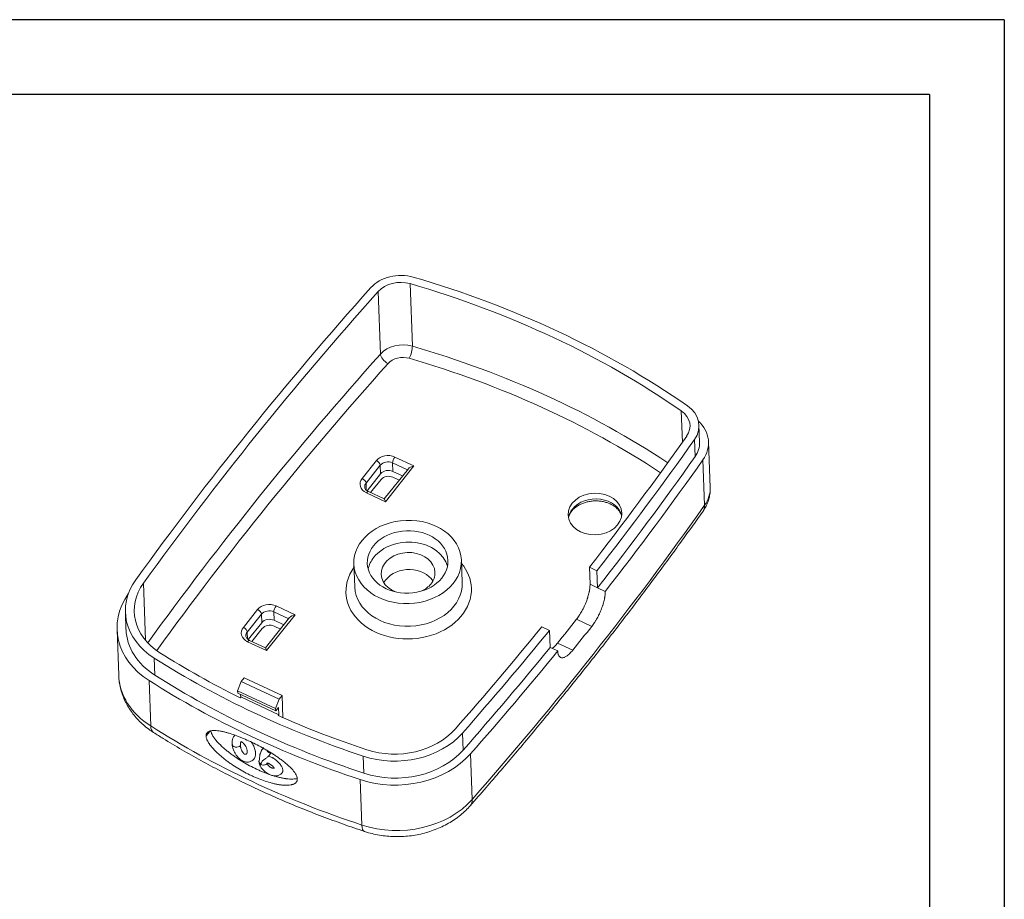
# Model space of a CAD drawing. Header units: millimetres. Extents: x 2231 to 2679, y -254 to 427.
# Tile 19 of 19: x 2577 to 2676, y 339 to 427. Entities that reach past the tile are written whole.
import ezdxf

# ---------------------------------------------------------------- set-up
doc = ezdxf.new("R2010")
doc.units = ezdxf.units.MM
doc.header["$LTSCALE"] = 1.8
doc.header["$MEASUREMENT"] = 0
for name, color, linetype in [('1轮廓实线层', 7, 'Continuous'), ('2细线层', 4, 'Continuous'), ('PDF_Geomertry', 7, 'Continuous')]:
    doc.layers.add(name, color=color, linetype=linetype)

msp = doc.modelspace()

# ---------------------------------------------------------------- linework, layer by layer
at = {"layer": '1轮廓实线层'}
for q in [(2268.065, 419.464), (2668.565, 119.464)]:
    msp.add_line((2668.565, 419.464), q, dxfattribs=at)
at = {"layer": '2细线层'}
for q in [(2230.565, 426.964), (2676.065, 111.964)]:
    msp.add_line((2676.065, 426.964), q, dxfattribs=at)
at = {"layer": 'PDF_Geomertry', "lineweight": 13}
for p, q in [((2616.651, 394.216), (2616.42, 400.486)), ((2613.452, 393.426), (2613.22, 399.695)), ((2643.761, 384.58), (2643.645, 387.72)), ((2645.482, 384.575), (2645.419, 386.285)), ((2644.971, 384.851), (2645.034, 383.141)), ((2646.55, 380.049), (2646.382, 384.608)), ((2611.61, 380.941), (2613.04, 382.734)), ((2614.672, 382.51), (2614.704, 381.655)), ((2616.161, 381.812), (2614.672, 382.51)), ((2614.9, 383.093), (2616.808, 382.199)), ((2645.99, 378.256), (2645.822, 382.815)), ((2613.432, 382.27), (2612.002, 380.477)), ((2613.432, 382.27), (2613.464, 381.415)), ((2616.249, 381.923), (2613.827, 378.886)), ((2616.808, 382.199), (2613.947, 378.613)), ((2614.704, 381.655), (2615.673, 381.2)), ((2612.002, 380.477), (2612.028, 379.773)), ((2612.106, 379.713), (2613.464, 381.415)), ((2613.512, 380.832), (2612.467, 379.524)), ((2615.331, 380.772), (2614.708, 381.064)), ((2613.947, 378.613), (2612.039, 379.508)), ((2613.833, 378.883), (2612.241, 379.63)), ((2621.659, 370.485), (2621.575, 372.765)), ((2610.782, 372.366), (2610.866, 370.086)), ((2634.419, 372.039), (2634.482, 370.329)), ((2635.182, 371.681), (2634.419, 372.039)), ((2635.245, 369.971), (2635.182, 371.681)), ((2589.884, 364.705), (2589.672, 370.447)), ((2635.245, 369.971), (2634.482, 370.329)), ((2636.008, 369.613), (2635.245, 369.971)), ((2599.688, 366), (2601.119, 367.793)), ((2602.979, 368.153), (2604.886, 367.258)), ((2587.847, 367.504), (2587.91, 365.795)), ((2601.511, 367.329), (2600.08, 365.536)), ((2601.511, 367.329), (2601.543, 366.474)), ((2604.328, 366.982), (2601.905, 363.946)), ((2604.886, 367.258), (2602.025, 363.673)), ((2602.751, 367.569), (2602.782, 366.714)), ((2604.239, 366.871), (2602.751, 367.569)), ((2602.782, 366.714), (2603.752, 366.26)), ((2634.657, 366.103), (2633.131, 366.819)), ((2587.011, 365.761), (2587.179, 361.202)), ((2600.185, 364.773), (2601.543, 366.474)), ((2601.59, 365.892), (2600.546, 364.583)), ((2603.41, 365.831), (2602.787, 366.123)), ((2629.65, 366.063), (2630.413, 365.705)), ((2630.413, 365.705), (2630.477, 363.995)), ((2600.08, 365.536), (2600.106, 364.832)), ((2601.912, 363.943), (2600.319, 364.69)), ((2602.025, 363.673), (2600.118, 364.567)), ((2631.24, 363.637), (2630.477, 363.995)), ((2632.749, 363.713), (2631.223, 364.428)), ((2590.738, 362.924), (2590.801, 361.214)), ((2599.479, 360.587), (2599.765, 360.946)), ((2599.765, 360.946), (2603.58, 359.157)), ((2590.391, 356.113), (2590.223, 360.672)), ((2599.114, 359.653), (2599.479, 360.587)), ((2599.479, 360.587), (2603.294, 358.798)), ((2599.114, 359.653), (2599.124, 359.409)), ((2602.929, 357.864), (2599.114, 359.653)), ((2599.124, 359.409), (2602.939, 357.62)), ((2599.356, 358.942), (2599.428, 359.033)), ((2599.419, 359.27), (2599.428, 359.033)), ((2599.428, 359.033), (2603.243, 357.244)), ((2603.294, 358.798), (2602.929, 357.864)), ((2603.58, 359.157), (2603.294, 358.798)), ((2603.58, 359.157), (2603.662, 356.938)), ((2602.939, 357.62), (2602.929, 357.864)), ((2602.939, 357.62), (2603.216, 357.969)), ((2603.216, 357.969), (2603.243, 357.244)), ((2603.243, 357.244), (2603.171, 357.153)), ((2621.683, 355.399), (2621.746, 353.689)), ((2611.72, 353.085), (2611.784, 351.375)), ((2622.655, 348.745), (2622.487, 353.305)), ((2611.586, 346.174), (2611.417, 350.734))]:
    msp.add_line(p, q, dxfattribs=at)
for centre, major_axis, ratio, start_param, end_param in [((2615.43, 398.528), (3.598, 0.133), 0.773573, 1.166729, 2.501069), ((2615.43, 398.528), (2.698, 0.1), 0.773573, 1.166729, 2.501069), ((2584.082, 336.514), (88.14, 3.255), 0.773573, 0.800585, 1.166729), ((2584.082, 336.514), (89.039, 3.288), 0.773573, 0.800585, 1.166729), ((2979.981, 205.895), (448.794, 16.572), 0.773573, 2.501069, 2.599627), ((2979.981, 205.895), (447.895, 16.539), 0.773573, 2.501069, 2.599627), ((2615.661, 392.258), (-2.698, -0.1), 0.773573, 4.308321, 5.642662), ((2980.212, 199.625), (-447.895, -16.539), 0.773573, 5.642662, 5.740304), ((2614.188, 393.036), (0.671, -0.6), 0.508096, 3.596856, 5.167652), ((2616.321, 393.564), (0.251, 0.864), 0.249149, 4.066827, 5.637624), ((2584.313, 330.245), (-88.14, -3.255), 0.773573, 3.966321, 4.308321), ((2980.234, 199.055), (446.995, 16.506), 0.773573, 2.501069, 2.598303), ((2615.682, 391.688), (1.799, 0.066), 0.773573, 1.166729, 2.501069), ((2584.334, 329.675), (87.241, 3.221), 0.773573, 0.827073, 1.166729), ((2641.822, 386.152), (2.698, 0.1), 0.773573, 5.74943, 7.083771), ((2641.822, 386.152), (3.598, 0.133), 0.773573, 5.74943, 7.083771), ((2641.885, 384.442), (4.497, 0.166), 0.773573, 5.74943, 6.941726), ((2252.081, 547.216), (447.895, 16.539), 0.773573, 5.706086, 5.74943), ((2252.081, 547.216), (448.794, 16.572), 0.773573, 5.706066, 5.74943), ((2641.885, 384.442), (-3.598, -0.133), 0.773573, 2.607837, 3.141594), ((2614.185, 382.197), (1.349, 0.05), 0.773573, 0.983657, 2.554453), ((2613.051, 382.449), (-0.352, 0.281), 0.527579, 3.567618, 5.138414), ((2614.195, 381.912), (-0.899, -0.033), 0.773573, 4.12525, 5.696046), ((2614.911, 382.808), (0.191, 0.407), 0.351062, 0.972251, 2.543047), ((2252.144, 545.506), (-448.794, -16.572), 0.773573, 2.564474, 2.607837), ((2252.144, 545.506), (449.694, 16.606), 0.773573, 5.706046, 5.74943), ((2614.227, 381.057), (0.899, 0.033), 0.773573, 0.983657, 2.554453), ((2616.818, 381.914), (0.617, 0.144), 0.443613, 1.484536, 2.629304), ((2612.754, 380.404), (1.349, 0.05), 0.773573, 2.554453, 4.12525), ((2611.62, 380.656), (-0.352, 0.281), 0.527579, 3.567618, 5.138414), ((2612.765, 380.119), (-0.899, -0.033), 0.773573, 5.696046, 6.282297), ((2614.248, 380.487), (-0.868, -0.032), 0.773573, 4.12525, 5.696046), ((2612.05, 379.223), (0.191, 0.407), 0.351062, 0.000002, 0.972251), ((2642.053, 379.883), (-4.497, -0.166), 0.773573, 2.607837, 3.141594), ((2613.957, 378.328), (-0.13, 0.556), 0.109623, 5.224674, 6.196919), ((2634.998, 376.805), (2.698, 0.1), 0.773573, 0.136899, 2.554453), ((2252.312, 540.946), (-449.694, -16.606), 0.773573, 2.509279, 2.607837), ((2634.998, 376.805), (2.698, 0.1), 0.773573, 2.554453, 3.004683), ((2643.628, 379.232), (2.205, -1.559), 0.54556, 0.000202, 0.394889), ((2616.22, 371.426), (4.047, 0.149), 0.773573, 0.183042, 2.554453), ((2616.22, 371.426), (2.698, 0.1), 0.773573, 6.283185, 10.482655), ((2616.22, 371.426), (4.047, 0.149), 0.773573, 2.554453, 2.958541), ((2616.283, 369.716), (6.296, 0.232), 0.773573, 2.600497, 6.283185), ((2616.283, 369.716), (2.698, 0.1), 0.773573, 0.421999, 2.554453), ((2616.283, 369.716), (6.296, 0.232), 0.773573, 0, 0.541085), ((2595.942, 367.803), (8.094, 0.299), 0.773573, 2.599627, 3.985909), ((2616.283, 369.716), (2.698, 0.1), 0.773573, 2.554453, 2.719583), ((2616.22, 371.426), (2.698, 0.1), 0.773573, 5.696046, 6.283185), ((2595.942, 367.803), (7.195, 0.266), 0.773573, 2.599627, 3.985909), ((2616.262, 370.286), (-5.396, -0.199), 0.773573, 0.000044, 0.013788), ((2616.262, 370.286), (-5.396, -0.199), 0.773573, 0.013789, 3.141538), ((2616.22, 371.426), (2.698, 0.1), 0.773573, 5.2252, 5.696046), ((2596.005, 366.094), (8.994, 0.332), 0.773573, 2.607079, 3.985909), ((2602.264, 367.256), (1.349, 0.05), 0.773573, 0.983657, 2.554453), ((2601.13, 367.508), (-0.352, 0.281), 0.527579, 3.567618, 5.138414), ((2602.274, 366.971), (-0.899, -0.033), 0.773573, 4.12525, 5.696046), ((2602.989, 367.868), (0.191, 0.407), 0.351062, 0.972251, 2.543047), ((2602.306, 366.116), (0.899, 0.033), 0.773573, 0.983657, 2.554453), ((2604.897, 366.973), (0.617, 0.144), 0.443613, 1.484536, 2.629304), ((2252.207, 543.796), (447.895, 16.539), 0.773573, 5.69203, 5.700062), ((2596.005, 366.094), (-8.094, -0.299), 0.773573, 0.000006, 0.844316), ((2600.833, 365.463), (1.349, 0.05), 0.773573, 2.554453, 4.12525), ((2599.699, 365.715), (0.352, -0.281), 0.527579, 0.426025, 1.996822), ((2602.327, 365.547), (-0.868, -0.032), 0.773573, 4.12525, 5.696046), ((2252.081, 547.216), (447.895, 16.539), 0.773573, 5.650872, 5.686006), ((2252.081, 547.216), (448.794, 16.572), 0.773573, 5.650872, 5.686026), ((2252.207, 543.796), (449.694, 16.606), 0.773573, 5.692046, 5.700046), ((2600.843, 365.179), (-0.899, -0.033), 0.773573, 5.696046, 6.282297), ((2600.128, 364.282), (0.191, 0.407), 0.351062, 0.000002, 0.972251), ((2602.036, 363.388), (-0.13, 0.556), 0.109623, 5.224674, 6.196919), ((2252.144, 545.506), (-448.794, -16.572), 0.773573, 2.509279, 2.544433), ((2647.98, 416.596), (89.039, 3.288), 0.773573, 3.985909, 4.26459), ((2647.98, 416.596), (88.14, 3.255), 0.773573, 3.985909, 4.099737), ((2252.144, 545.506), (449.694, 16.606), 0.773573, 5.650872, 5.686046), ((2596.173, 361.534), (-8.994, -0.332), 0.773573, 0.000006, 0.844316), ((2648.043, 414.886), (-89.039, -3.288), 0.773573, 0.844316, 1.122998), ((2648.043, 414.886), (89.939, 3.321), 0.773573, 3.985909, 4.26459), ((2647.98, 416.596), (88.14, 3.255), 0.773573, 4.150763, 4.26459), ((2592.126, 357.739), (-1.446, -2.28), 0.420935, 5.733725, 6.283455), ((2648.212, 410.326), (-89.939, -3.321), 0.773573, 0.844316, 1.122998), ((2615.017, 358.859), (7.195, 0.266), 0.773573, 4.26459, 5.650872), ((2615.017, 358.859), (8.094, 0.299), 0.773573, 4.26459, 5.650872), ((2599.014, 354.336), (0.449, 0.031), 0.791516, 3.06072, 5.649237), ((2615.08, 357.149), (8.994, 0.332), 0.773573, 4.26459, 5.650872), ((2615.08, 357.149), (-8.094, -0.299), 0.773573, 1.122998, 2.509279), ((2601.708, 352.547), (-0.449, -0.031), 0.791502, 0.940747, 2.529706), ((2615.248, 352.589), (-8.994, -0.332), 0.773573, 1.122998, 2.509279), ((2620.433, 349.899), (2.027, -1.783), 0.511188, 6.283086, 6.734076), ((2612.684, 348.099), (0.846, 2.564), 0.274384, 2.505541, 3.14164)]:
    msp.add_ellipse(centre, major_axis=major_axis, ratio=ratio, start_param=start_param, end_param=end_param, dxfattribs=at)
for centre, major_axis in [((2634.976, 377.375), (2.698, 0.1)), ((2616.178, 372.565), (5.396, 0.199)), ((2616.178, 372.565), (-4.047, -0.149))]:
    msp.add_ellipse(centre, major_axis=major_axis, ratio=0.773573, dxfattribs=at)
for points, knots in [([(2612.241, 379.63), (2612.211, 379.644), (2612.125, 379.689), (2612.007, 379.781), (2611.914, 379.902), (2611.872, 380.003), (2611.869, 380.064), (2611.871, 380.087)], [0, 0, 0, 0, 0.115657, 0.356028, 0.599255, 0.854208, 1, 1, 1, 1]), ([(2645.832, 377.673), (2645.918, 377.794), (2646.087, 378.064), (2646.296, 378.506), (2646.451, 378.988), (2646.536, 379.48), (2646.564, 379.836), (2646.549, 380.023), (2646.546, 380.046)], [0, 0, 0, 0, 0.175177, 0.378254, 0.578853, 0.776547, 0.971699, 1, 1, 1, 1]), ([(2632.33, 377.036), (2632.342, 377.087), (2632.381, 377.221), (2632.481, 377.442), (2632.652, 377.693), (2632.881, 377.932), (2633.156, 378.147), (2633.473, 378.333), (2633.824, 378.484), (2634.202, 378.597), (2634.599, 378.669), (2635.006, 378.698), (2635.411, 378.682), (2635.806, 378.624), (2636.182, 378.524), (2636.528, 378.386), (2636.838, 378.216), (2637.105, 378.019), (2637.325, 377.802), (2637.496, 377.569), (2637.591, 377.376), (2637.631, 377.263), (2637.641, 377.23)], [0, 0, 0, 0, 0.033817, 0.08652, 0.142547, 0.196593, 0.249473, 0.301786, 0.353861, 0.405854, 0.457815, 0.509759, 0.561666, 0.61349, 0.665198, 0.716793, 0.768329, 0.81991, 0.871784, 0.924381, 0.978367, 1, 1, 1, 1]), ([(2622.461, 348.116), (2622.991, 348.719), (2624.52, 350.468), (2627.016, 353.381), (2629.926, 356.863), (2632.784, 360.372), (2635.589, 363.905), (2638.341, 367.463), (2641.039, 371.045), (2643.535, 374.449), (2645.119, 376.664), (2645.832, 377.673)], [0, 0, 0, 0, 0.063127, 0.182758, 0.302387, 0.422012, 0.541633, 0.661251, 0.780864, 0.900473, 1, 1, 1, 1]), ([(2634.482, 370.329), (2634.484, 370.273), (2634.484, 370.214), (2634.479, 370.091), (2634.47, 369.964), (2634.451, 369.827), (2634.437, 369.738), (2634.434, 369.721), (2634.428, 369.685), (2634.425, 369.666), (2634.414, 369.611), (2634.407, 369.575), (2634.383, 369.463), (2634.348, 369.312), (2634.304, 369.156), (2634.268, 369.037), (2634.25, 368.978), (2634.23, 368.917), (2634.216, 368.877), (2634.21, 368.856), (2634.175, 368.755), (2634.116, 368.593), (2634.018, 368.35), (2633.946, 368.189), (2633.899, 368.089), (2633.89, 368.069), (2633.871, 368.028), (2633.861, 368.008), (2633.832, 367.948), (2633.812, 367.909), (2633.753, 367.792), (2633.671, 367.638), (2633.585, 367.49), (2633.52, 367.381), (2633.498, 367.345), (2633.453, 367.274), (2633.43, 367.239), (2633.362, 367.135), (2633.271, 367.002), (2633.178, 366.878), (2633.131, 366.819)], [0, 0, 0, 0, 0.0625, 0.0625, 0.125, 0.1875, 0.1875, 0.203125, 0.203125, 0.21875, 0.21875, 0.25, 0.25, 0.3125, 0.375, 0.375, 0.40625, 0.421875, 0.421875, 0.4375, 0.4375, 0.5, 0.5625, 0.625, 0.625, 0.640625, 0.640625, 0.65625, 0.65625, 0.6875, 0.6875, 0.75, 0.8125, 0.8125, 0.84375, 0.84375, 0.875, 0.875, 0.9375, 1, 1, 1, 1]), ([(2636.008, 369.613), (2636.01, 369.557), (2636.01, 369.498), (2636.005, 369.375), (2635.996, 369.248), (2635.977, 369.111), (2635.963, 369.023), (2635.96, 369.005), (2635.954, 368.969), (2635.951, 368.951), (2635.94, 368.896), (2635.933, 368.859), (2635.909, 368.747), (2635.874, 368.596), (2635.83, 368.441), (2635.794, 368.322), (2635.776, 368.262), (2635.756, 368.202), (2635.743, 368.161), (2635.736, 368.141), (2635.701, 368.039), (2635.642, 367.877), (2635.544, 367.635), (2635.472, 367.474), (2635.425, 367.373), (2635.416, 367.353), (2635.397, 367.313), (2635.387, 367.293), (2635.358, 367.233), (2635.338, 367.193), (2635.279, 367.076), (2635.197, 366.922), (2635.112, 366.774), (2635.046, 366.665), (2635.024, 366.629), (2634.979, 366.558), (2634.956, 366.523), (2634.888, 366.419), (2634.797, 366.286), (2634.704, 366.163), (2634.657, 366.103)], [0, 0, 0, 0, 0.0625, 0.0625, 0.125, 0.1875, 0.1875, 0.203125, 0.203125, 0.21875, 0.21875, 0.25, 0.25, 0.3125, 0.375, 0.375, 0.40625, 0.421875, 0.421875, 0.4375, 0.4375, 0.5, 0.5625, 0.625, 0.625, 0.640625, 0.640625, 0.65625, 0.65625, 0.6875, 0.6875, 0.75, 0.8125, 0.8125, 0.84375, 0.84375, 0.875, 0.875, 0.9375, 1, 1, 1, 1]), ([(2600.319, 364.69), (2600.29, 364.704), (2600.204, 364.749), (2600.085, 364.841), (2599.993, 364.962), (2599.95, 365.063), (2599.948, 365.124), (2599.95, 365.146)], [0, 0, 0, 0, 0.115657, 0.356028, 0.599255, 0.854208, 1, 1, 1, 1]), ([(2631.223, 364.428), (2631.176, 364.369), (2631.129, 364.313), (2631.035, 364.208), (2630.941, 364.11), (2630.849, 364.023), (2630.791, 363.974), (2630.78, 363.964), (2630.757, 363.945), (2630.745, 363.935), (2630.718, 363.914), (2630.703, 363.901), (2630.687, 363.89)], [0, 0, 0, 0, 0.259993, 0.259993, 0.519987, 0.77998, 0.77998, 0.844978, 0.844978, 0.909977, 0.909977, 1, 1, 1, 1]), ([(2632.749, 363.713), (2632.702, 363.654), (2632.655, 363.598), (2632.561, 363.493), (2632.467, 363.394), (2632.375, 363.308), (2632.317, 363.258), (2632.306, 363.248), (2632.283, 363.229), (2632.272, 363.22), (2632.237, 363.192), (2632.215, 363.175), (2632.148, 363.126), (2632.061, 363.069), (2631.978, 363.026), (2631.917, 363), (2631.887, 362.988), (2631.858, 362.979), (2631.839, 362.973), (2631.829, 362.97), (2631.781, 362.958), (2631.708, 362.946), (2631.608, 362.953), (2631.549, 362.973), (2631.513, 362.991), (2631.506, 362.995), (2631.493, 363.003), (2631.486, 363.007), (2631.466, 363.02), (2631.453, 363.03), (2631.417, 363.063), (2631.373, 363.114), (2631.337, 363.18), (2631.313, 363.234), (2631.306, 363.254), (2631.292, 363.294), (2631.286, 363.315), (2631.269, 363.38), (2631.251, 363.474), (2631.242, 363.581), (2631.24, 363.637)], [0, 0, 0, 0, 0.0625, 0.0625, 0.125, 0.1875, 0.1875, 0.203125, 0.203125, 0.21875, 0.21875, 0.25, 0.25, 0.3125, 0.375, 0.375, 0.40625, 0.421875, 0.421875, 0.4375, 0.4375, 0.5, 0.5625, 0.625, 0.625, 0.640625, 0.640625, 0.65625, 0.65625, 0.6875, 0.6875, 0.75, 0.8125, 0.8125, 0.84375, 0.84375, 0.875, 0.875, 0.9375, 1, 1, 1, 1]), ([(2587.184, 361.206), (2587.188, 361.038), (2587.212, 360.659), (2587.31, 360.074), (2587.474, 359.458), (2587.698, 358.858), (2587.979, 358.277), (2588.317, 357.719), (2588.709, 357.187), (2589.153, 356.685), (2589.647, 356.216), (2590.158, 355.807), (2590.512, 355.565), (2590.679, 355.459)], [0, 0, 0, 0, 0.073277, 0.165669, 0.258028, 0.350569, 0.443492, 0.536971, 0.631141, 0.72609, 0.821851, 0.918406, 1, 1, 1, 1]), ([(2590.679, 355.459), (2591.003, 355.254), (2591.942, 354.667), (2593.519, 353.722), (2595.425, 352.642), (2597.369, 351.603), (2599.347, 350.604), (2601.36, 349.647), (2603.405, 348.733), (2605.482, 347.861), (2607.588, 347.034), (2609.706, 346.256), (2611.13, 345.769), (2611.838, 345.535)], [0, 0, 0, 0, 0.050574, 0.145698, 0.240829, 0.335971, 0.431122, 0.526281, 0.621447, 0.716618, 0.811794, 0.906974, 1, 1, 1, 1]), ([(2595.95, 355.098), (2595.952, 355.054), (2595.957, 355.009), (2595.977, 354.914), (2595.991, 354.865), (2596.014, 354.802), (2596.018, 354.79), (2596.028, 354.764), (2596.033, 354.751), (2596.05, 354.713), (2596.061, 354.687), (2596.098, 354.609), (2596.126, 354.557), (2596.186, 354.452), (2596.219, 354.399), (2596.271, 354.32), (2596.289, 354.294), (2596.326, 354.241), (2596.345, 354.215), (2596.403, 354.137), (2596.444, 354.085), (2596.527, 353.983), (2596.569, 353.933), (2596.657, 353.833), (2596.702, 353.783), (2596.771, 353.709), (2596.795, 353.684), (2596.842, 353.635), (2596.866, 353.611), (2596.986, 353.49), (2597.084, 353.396), (2597.284, 353.212), (2597.387, 353.123), (2597.594, 352.948), (2597.699, 352.863), (2597.913, 352.696), (2598.021, 352.615), (2598.185, 352.495), (2598.24, 352.455), (2598.35, 352.378), (2598.405, 352.339), (2598.682, 352.15), (2598.905, 352.007), (2599.353, 351.735), (2599.579, 351.607), (2600.034, 351.363), (2600.263, 351.248), (2600.55, 351.113), (2600.608, 351.086), (2600.723, 351.034), (2600.781, 351.008), (2600.955, 350.932), (2601.07, 350.884), (2601.415, 350.744), (2601.643, 350.659), (2602.097, 350.507), (2602.323, 350.439), (2602.658, 350.351), (2602.769, 350.325), (2602.991, 350.276), (2603.101, 350.255), (2603.265, 350.227), (2603.32, 350.219), (2603.401, 350.207), (2603.428, 350.204), (2603.483, 350.197), (2603.51, 350.194), (2603.645, 350.179), (2603.75, 350.17), (2603.957, 350.162), (2604.058, 350.162), (2604.253, 350.172), (2604.348, 350.182), (2604.484, 350.206), (2604.528, 350.216), (2604.593, 350.233), (2604.614, 350.239), (2604.656, 350.252), (2604.676, 350.26), (2604.736, 350.282), (2604.774, 350.299), (2604.827, 350.328), (2604.853, 350.344), (2604.877, 350.36), (2604.894, 350.372), (2604.901, 350.377), (2604.94, 350.407), (2604.968, 350.434), (2605.016, 350.491), (2605.037, 350.522), (2605.063, 350.572), (2605.07, 350.59), (2605.08, 350.617), (2605.083, 350.626), (2605.089, 350.645), (2605.091, 350.655), (2605.102, 350.704), (2605.111, 350.786), (2605.101, 350.875), (2605.089, 350.934), (2605.086, 350.946), (2605.08, 350.969), (2605.071, 351.005), (2605.058, 351.041), (2605.031, 351.114), (2605.009, 351.164), (2604.97, 351.239), (2604.957, 351.264), (2604.927, 351.314), (2604.912, 351.339), (2604.864, 351.414), (2604.83, 351.464), (2604.756, 351.563), (2604.717, 351.612), (2604.655, 351.686), (2604.634, 351.711), (2604.591, 351.759), (2604.569, 351.784), (2604.502, 351.856), (2604.457, 351.904), (2604.316, 352.044), (2604.218, 352.135), (2604.067, 352.27), (2604.016, 352.314), (2603.911, 352.402), (2603.858, 352.445), (2603.698, 352.574), (2603.59, 352.657), (2603.371, 352.82), (2603.26, 352.899), (2603.037, 353.054), (2602.925, 353.13), (2602.698, 353.279), (2602.584, 353.351), (2602.355, 353.494), (2602.239, 353.564), (2602.065, 353.667), (2602.007, 353.701), (2601.891, 353.768), (2601.833, 353.801), (2601.543, 353.965), (2601.312, 354.089), (2600.851, 354.327), (2600.621, 354.44), (2600.162, 354.655), (2599.934, 354.758), (2599.592, 354.902), (2599.478, 354.949), (2599.307, 355.017), (2599.25, 355.04), (2599.137, 355.083), (2599.08, 355.105), (2598.799, 355.21), (2598.576, 355.286), (2598.249, 355.388), (2598.14, 355.42), (2597.926, 355.479), (2597.819, 355.506), (2597.661, 355.542), (2597.609, 355.553), (2597.531, 355.569), (2597.505, 355.575), (2597.453, 355.584), (2597.428, 355.589), (2597.3, 355.612), (2597.2, 355.626), (2597.004, 355.648), (2596.909, 355.654), (2596.771, 355.657), (2596.725, 355.656), (2596.658, 355.653), (2596.636, 355.652), (2596.593, 355.648), (2596.571, 355.646), (2596.508, 355.639), (2596.467, 355.632), (2596.388, 355.616), (2596.35, 355.605), (2596.278, 355.581), (2596.243, 355.566), (2596.178, 355.533), (2596.147, 355.514), (2596.092, 355.47), (2596.068, 355.446), (2596.035, 355.405), (2596.025, 355.391), (2596.006, 355.361), (2595.998, 355.345), (2595.976, 355.296), (2595.965, 355.26), (2595.951, 355.183), (2595.948, 355.142), (2595.95, 355.098)], [0, 0, 0, 0, 0.007813, 0.007813, 0.015625, 0.015625, 0.017578, 0.017578, 0.019531, 0.019531, 0.023437, 0.023437, 0.03125, 0.03125, 0.039062, 0.039062, 0.042969, 0.042969, 0.046875, 0.046875, 0.054687, 0.054687, 0.0625, 0.0625, 0.070312, 0.070312, 0.074219, 0.074219, 0.078125, 0.078125, 0.09375, 0.09375, 0.109375, 0.109375, 0.125, 0.125, 0.140625, 0.140625, 0.148437, 0.148437, 0.15625, 0.15625, 0.1875, 0.1875, 0.21875, 0.21875, 0.25, 0.25, 0.257812, 0.257812, 0.265625, 0.265625, 0.28125, 0.28125, 0.3125, 0.3125, 0.34375, 0.34375, 0.359375, 0.359375, 0.375, 0.375, 0.382812, 0.382812, 0.386719, 0.386719, 0.390625, 0.390625, 0.40625, 0.40625, 0.421875, 0.421875, 0.4375, 0.4375, 0.445312, 0.445312, 0.449219, 0.449219, 0.453125, 0.453125, 0.460937, 0.460937, 0.464844, 0.466797, 0.466797, 0.46875, 0.46875, 0.476562, 0.476562, 0.484375, 0.484375, 0.488281, 0.488281, 0.490234, 0.490234, 0.492187, 0.492187, 0.5, 0.507812, 0.507812, 0.509766, 0.509766, 0.511719, 0.515625, 0.515625, 0.523437, 0.523437, 0.527344, 0.527344, 0.53125, 0.53125, 0.539062, 0.539062, 0.546875, 0.546875, 0.550781, 0.550781, 0.554687, 0.554687, 0.5625, 0.5625, 0.578125, 0.578125, 0.585937, 0.585937, 0.59375, 0.59375, 0.609375, 0.609375, 0.625, 0.625, 0.640625, 0.640625, 0.65625, 0.65625, 0.671875, 0.671875, 0.679687, 0.679687, 0.6875, 0.6875, 0.71875, 0.71875, 0.75, 0.75, 0.78125, 0.78125, 0.796875, 0.796875, 0.804687, 0.804687, 0.8125, 0.8125, 0.84375, 0.84375, 0.859375, 0.859375, 0.875, 0.875, 0.882812, 0.882812, 0.886719, 0.886719, 0.890625, 0.890625, 0.90625, 0.90625, 0.921875, 0.921875, 0.929687, 0.929687, 0.933594, 0.933594, 0.9375, 0.9375, 0.945312, 0.945312, 0.953125, 0.953125, 0.960937, 0.960937, 0.96875, 0.96875, 0.976562, 0.976562, 0.980469, 0.980469, 0.984375, 0.984375, 0.992187, 0.992187, 1, 1, 1, 1]), ([(2596.419, 355.625), (2596.423, 355.599), (2596.428, 355.573), (2596.446, 355.501), (2596.461, 355.454), (2596.485, 355.393), (2596.49, 355.381), (2596.5, 355.356), (2596.506, 355.343), (2596.523, 355.306), (2596.535, 355.281), (2596.574, 355.205), (2596.602, 355.154), (2596.665, 355.052), (2596.699, 355.001), (2596.753, 354.924), (2596.772, 354.898), (2596.81, 354.846), (2596.829, 354.821), (2596.889, 354.745), (2596.93, 354.694), (2597.015, 354.594), (2597.058, 354.545), (2597.148, 354.447), (2597.194, 354.398), (2597.264, 354.325), (2597.288, 354.301), (2597.336, 354.253), (2597.36, 354.229), (2597.482, 354.11), (2597.582, 354.018), (2597.785, 353.837), (2597.888, 353.75), (2598.098, 353.578), (2598.204, 353.494), (2598.419, 353.329), (2598.528, 353.248), (2598.666, 353.15), (2598.694, 353.13), (2598.749, 353.091), (2598.832, 353.033), (2598.916, 352.976), (2599.194, 352.789), (2599.418, 352.647), (2599.868, 352.378), (2600.095, 352.25), (2600.55, 352.007), (2600.779, 351.892), (2601.067, 351.757), (2601.125, 351.731), (2601.24, 351.678), (2601.298, 351.652), (2601.471, 351.576), (2601.586, 351.528), (2601.891, 351.403), (2602.08, 351.331), (2602.268, 351.265)], [0, 0, 0, 0, 0.014964, 0.014964, 0.040675, 0.040675, 0.047102, 0.047102, 0.05353, 0.05353, 0.066386, 0.066386, 0.092096, 0.092096, 0.117807, 0.117807, 0.130663, 0.130663, 0.143518, 0.143518, 0.169229, 0.169229, 0.19494, 0.19494, 0.220651, 0.220651, 0.233506, 0.233506, 0.246362, 0.246362, 0.297784, 0.297784, 0.349205, 0.349205, 0.400627, 0.400627, 0.452049, 0.452049, 0.464905, 0.464905, 0.47776, 0.503471, 0.503471, 0.606315, 0.606315, 0.709158, 0.709158, 0.812002, 0.812002, 0.837713, 0.837713, 0.863424, 0.863424, 0.914845, 0.914845, 1, 1, 1, 1]), ([(2598.799, 355.153), (2598.734, 355.072), (2598.634, 354.902), (2598.566, 354.616), (2598.561, 354.425), (2598.568, 354.335)], [0, 0, 0, 0, 0.368242, 0.711391, 1, 1, 1, 1]), ([(2598.777, 355.126), (2598.793, 355.148), (2598.812, 355.168), (2598.833, 355.188), (2598.833, 355.188), (2598.833, 355.189)], [0, 0, 0, 0, 0.98048, 0.98048, 1, 1, 1, 1]), ([(2598.568, 354.335), (2598.567, 354.323), (2598.564, 354.218), (2598.604, 354.014), (2598.682, 353.741), (2598.789, 353.491), (2598.911, 353.281), (2599.029, 353.115), (2599.151, 352.971), (2599.296, 352.827), (2599.487, 352.678), (2599.698, 352.568), (2599.91, 352.5), (2600.173, 352.476), (2600.503, 352.558), (2600.692, 352.712), (2600.779, 352.831)], [0, 0, 0, 0, 0.011614, 0.110199, 0.20511, 0.288765, 0.357891, 0.412454, 0.455613, 0.507667, 0.572636, 0.639479, 0.69337, 0.757267, 0.862803, 1, 1, 1, 1]), ([(2599.39, 354.151), (2599.388, 354.183), (2599.388, 354.215), (2599.389, 354.276), (2599.392, 354.306), (2599.4, 354.364), (2599.405, 354.392), (2599.42, 354.446), (2599.429, 354.472), (2599.446, 354.508), (2599.452, 354.52), (2599.466, 354.543), (2599.473, 354.554), (2599.483, 354.567), (2599.485, 354.569), (2599.486, 354.571)], [0, 0, 0, 0, 0.19558, 0.19558, 0.391159, 0.391159, 0.586739, 0.586739, 0.782319, 0.782319, 0.880109, 0.880109, 0.977899, 0.977899, 1, 1, 1, 1]), ([(2600.055, 353.371), (2600.055, 353.37), (2600.054, 353.369), (2600.037, 353.347), (2600.019, 353.328), (2599.986, 353.304), (2599.975, 353.297), (2599.956, 353.287), (2599.949, 353.284), (2599.935, 353.279), (2599.928, 353.277), (2599.905, 353.271), (2599.889, 353.269), (2599.861, 353.27), (2599.851, 353.271), (2599.836, 353.274), (2599.83, 353.275), (2599.822, 353.277), (2599.82, 353.278), (2599.814, 353.28), (2599.811, 353.282), (2599.806, 353.285), (2599.803, 353.287), (2599.797, 353.291), (2599.795, 353.292), (2599.786, 353.298), (2599.781, 353.302), (2599.766, 353.315), (2599.756, 353.324), (2599.737, 353.343), (2599.728, 353.352), (2599.711, 353.371), (2599.703, 353.38), (2599.678, 353.409), (2599.663, 353.429), (2599.635, 353.467), (2599.622, 353.487), (2599.597, 353.525), (2599.586, 353.545), (2599.564, 353.583), (2599.553, 353.602), (2599.524, 353.66), (2599.507, 353.697), (2599.477, 353.771), (2599.463, 353.807), (2599.44, 353.879), (2599.43, 353.914), (2599.414, 353.984), (2599.407, 354.018), (2599.399, 354.069), (2599.396, 354.094), (2599.393, 354.122), (2599.392, 354.134), (2599.391, 354.143), (2599.391, 354.147), (2599.39, 354.151)], [0, 0, 0, 0, 0.003307, 0.003307, 0.093916, 0.093916, 0.13922, 0.13922, 0.161872, 0.161872, 0.184524, 0.184524, 0.229828, 0.229828, 0.25248, 0.25248, 0.263806, 0.263806, 0.269469, 0.269469, 0.275132, 0.275132, 0.280796, 0.280796, 0.286459, 0.286459, 0.297785, 0.297785, 0.320437, 0.320437, 0.343089, 0.343089, 0.365741, 0.365741, 0.411045, 0.411045, 0.456349, 0.456349, 0.501654, 0.501654, 0.546958, 0.546958, 0.637566, 0.637566, 0.728175, 0.728175, 0.818783, 0.818783, 0.909392, 0.909392, 0.954696, 0.977348, 0.988674, 0.988674, 1, 1, 1, 1]), ([(2599.451, 354.544), (2599.451, 354.544), (2599.452, 354.543), (2599.457, 354.542), (2599.481, 354.534), (2599.514, 354.521), (2599.545, 354.503), (2599.579, 354.482), (2599.622, 354.45), (2599.681, 354.398), (2599.774, 354.299), (2599.896, 354.13), (2600.012, 353.893), (2600.079, 353.648), (2600.089, 353.465), (2600.069, 353.39), (2600.051, 353.366)], [0, 0, 0, 0, 0.015075, 0.043573, 0.068354, 0.091456, 0.102955, 0.114795, 0.139217, 0.162543, 0.202088, 0.296313, 0.439656, 0.618624, 0.809164, 1, 1, 1, 1]), ([(2600.49, 354.5), (2600.501, 354.485), (2600.512, 354.469), (2600.55, 354.413), (2600.602, 354.332), (2600.648, 354.251), (2600.68, 354.191), (2600.691, 354.17), (2600.711, 354.13), (2600.72, 354.11), (2600.766, 354.01), (2600.796, 353.933), (2600.846, 353.781), (2600.877, 353.67), (2600.899, 353.544), (2600.905, 353.491), (2600.909, 353.457), (2600.91, 353.439), (2600.916, 353.354), (2600.915, 353.288), (2600.907, 353.194), (2600.903, 353.164), (2600.892, 353.104), (2600.885, 353.075), (2600.87, 353.018), (2600.861, 352.99), (2600.845, 352.95), (2600.839, 352.936), (2600.827, 352.911), (2600.82, 352.898), (2600.799, 352.861), (2600.784, 352.838), (2600.767, 352.816)], [0, 0, 0, 0, 0.022911, 0.022911, 0.084005, 0.1451, 0.1451, 0.175648, 0.175648, 0.206195, 0.206195, 0.328385, 0.328385, 0.450574, 0.511669, 0.542216, 0.542216, 0.572764, 0.572764, 0.694953, 0.694953, 0.756048, 0.756048, 0.817143, 0.817143, 0.878238, 0.878238, 0.908785, 0.908785, 0.939333, 0.939333, 1, 1, 1, 1]), ([(2601.325, 352.723), (2601.319, 352.805), (2601.317, 352.963), (2601.334, 353.112), (2601.353, 353.219), (2601.36, 353.255), (2601.377, 353.324), (2601.387, 353.358), (2601.419, 353.457), (2601.446, 353.521), (2601.492, 353.612), (2601.508, 353.641), (2601.543, 353.699), (2601.562, 353.727), (2601.62, 353.808), (2601.664, 353.859), (2601.718, 353.913), (2601.724, 353.919), (2601.731, 353.925)], [0, 0, 0, 0, 0.162976, 0.325952, 0.325952, 0.40744, 0.40744, 0.488928, 0.488928, 0.651904, 0.651904, 0.733392, 0.733392, 0.81488, 0.81488, 0.977856, 0.977856, 1, 1, 1, 1]), ([(2602.229, 353.097), (2602.203, 353.068), (2602.147, 353.005), (2602.025, 352.917), (2601.895, 352.833), (2601.694, 352.709), (2601.55, 352.54), (2601.486, 352.397), (2601.459, 352.336)], [0, 0, 0, 0, 0.078221, 0.170168, 0.28021, 0.408024, 0.74761, 1, 1, 1, 1]), ([(2602.228, 353.097), (2602.286, 353.078), (2602.345, 353.055), (2602.462, 353.004), (2602.521, 352.975), (2602.595, 352.935), (2602.609, 352.927), (2602.639, 352.91), (2602.683, 352.885), (2602.726, 352.858), (2602.812, 352.803), (2602.869, 352.764), (2602.937, 352.712), (2602.951, 352.701), (2602.978, 352.68), (2602.991, 352.669), (2603.031, 352.637), (2603.057, 352.614), (2603.133, 352.547), (2603.182, 352.501), (2603.249, 352.43), (2603.271, 352.406), (2603.303, 352.37), (2603.314, 352.358), (2603.334, 352.333), (2603.345, 352.321), (2603.394, 352.26), (2603.429, 352.211), (2603.477, 352.137), (2603.492, 352.113), (2603.513, 352.076), (2603.519, 352.064), (2603.532, 352.039), (2603.539, 352.027), (2603.569, 351.966), (2603.588, 351.919), (2603.619, 351.826), (2603.63, 351.781), (2603.639, 351.727), (2603.64, 351.716), (2603.642, 351.694), (2603.645, 351.663), (2603.645, 351.632), (2603.641, 351.573), (2603.635, 351.536), (2603.62, 351.493), (2603.617, 351.484), (2603.61, 351.468), (2603.607, 351.46), (2603.595, 351.436), (2603.586, 351.421), (2603.574, 351.404), (2603.572, 351.402), (2603.571, 351.4)], [0, 0, 0, 0, 0.071053, 0.071053, 0.142106, 0.142106, 0.159869, 0.159869, 0.177633, 0.213159, 0.213159, 0.284212, 0.284212, 0.301975, 0.301975, 0.319739, 0.319739, 0.355265, 0.355265, 0.426318, 0.426318, 0.461845, 0.461845, 0.479608, 0.479608, 0.497371, 0.497371, 0.568424, 0.568424, 0.603951, 0.603951, 0.621714, 0.621714, 0.639477, 0.639477, 0.71053, 0.71053, 0.781583, 0.781583, 0.799346, 0.799346, 0.81711, 0.852636, 0.852636, 0.923689, 0.923689, 0.941452, 0.941452, 0.959216, 0.959216, 0.994742, 0.994742, 1, 1, 1, 1]), ([(2602.229, 353.097), (2602.279, 353.191), (2602.343, 353.276), (2602.44, 353.372), (2602.463, 353.392), (2602.486, 353.412)], [0, 0, 0, 0, 0.783162, 0.783162, 1, 1, 1, 1]), ([(2601.323, 352.72), (2601.309, 352.704), (2601.253, 352.635), (2601.248, 352.496), (2601.312, 352.393), (2601.368, 352.338), (2601.425, 352.312), (2601.449, 352.329), (2601.459, 352.336)], [0, 0, 0, 0, 0.120665, 0.497617, 0.686627, 0.765009, 0.895525, 1, 1, 1, 1]), ([(2601.265, 352.546), (2601.263, 352.533), (2601.255, 352.442), (2601.303, 352.278), (2601.408, 352.031), (2601.597, 351.769), (2601.896, 351.486), (2602.261, 351.253), (2602.58, 351.138), (2602.835, 351.097), (2603.076, 351.101), (2603.3, 351.169), (2603.475, 351.285), (2603.55, 351.368), (2603.583, 351.417)], [0, 0, 0, 0, 0.014253, 0.095079, 0.16575, 0.277672, 0.386776, 0.528607, 0.646813, 0.700989, 0.776143, 0.875728, 0.935002, 1, 1, 1, 1]), ([(2602.047, 352.402), (2602.048, 352.399), (2602.066, 352.398), (2602.126, 352.386), (2602.196, 352.363), (2602.275, 352.329), (2602.361, 352.285), (2602.457, 352.224), (2602.557, 352.149), (2602.645, 352.067), (2602.711, 351.991), (2602.757, 351.926), (2602.787, 351.871), (2602.793, 351.862), (2602.798, 351.861), (2602.798, 351.861)], [0, 0, 0, 0, 0.097207, 0.185258, 0.261941, 0.327125, 0.397454, 0.479274, 0.572585, 0.662688, 0.743772, 0.816084, 0.887881, 0.988261, 1, 1, 1, 1]), ([(2602.781, 351.886), (2602.776, 351.884), (2602.771, 351.883), (2602.757, 351.879), (2602.748, 351.877), (2602.729, 351.874), (2602.719, 351.874), (2602.689, 351.872), (2602.667, 351.874), (2602.639, 351.878), (2602.633, 351.879), (2602.621, 351.881), (2602.615, 351.882), (2602.597, 351.886), (2602.585, 351.889), (2602.549, 351.9), (2602.524, 351.91), (2602.492, 351.924), (2602.485, 351.927), (2602.473, 351.933), (2602.454, 351.943), (2602.435, 351.953), (2602.41, 351.968), (2602.397, 351.976), (2602.373, 351.992), (2602.36, 352.001), (2602.324, 352.027), (2602.302, 352.046), (2602.269, 352.075), (2602.258, 352.085), (2602.238, 352.105), (2602.228, 352.115), (2602.199, 352.147), (2602.182, 352.168), (2602.16, 352.2), (2602.152, 352.211), (2602.139, 352.232), (2602.133, 352.242), (2602.117, 352.274), (2602.109, 352.294), (2602.1, 352.324), (2602.098, 352.334), (2602.094, 352.353), (2602.093, 352.363), (2602.093, 352.372)], [0, 0, 0, 0, 0.023795, 0.023795, 0.06447, 0.06447, 0.105146, 0.105146, 0.186496, 0.186496, 0.206834, 0.206834, 0.227171, 0.227171, 0.267846, 0.267846, 0.349197, 0.349197, 0.369534, 0.369534, 0.389872, 0.430547, 0.430547, 0.471222, 0.471222, 0.511898, 0.511898, 0.593248, 0.593248, 0.633923, 0.633923, 0.674598, 0.674598, 0.755949, 0.755949, 0.796624, 0.796624, 0.837299, 0.837299, 0.91865, 0.91865, 0.959325, 0.959325, 1, 1, 1, 1]), ([(2602.706, 351.12), (2602.824, 351.084), (2602.941, 351.05), (2603.168, 350.988), (2603.279, 350.961), (2603.499, 350.911), (2603.608, 350.888), (2603.771, 350.859), (2603.826, 350.85), (2603.906, 350.838), (2603.933, 350.834), (2603.987, 350.826), (2604.014, 350.823), (2604.148, 350.806), (2604.252, 350.796), (2604.456, 350.785), (2604.556, 350.784), (2604.749, 350.79), (2604.842, 350.798), (2604.975, 350.819), (2605.019, 350.828), (2605.074, 350.842), (2605.087, 350.845), (2605.1, 350.849)], [0, 0, 0, 0, 0.136163, 0.136163, 0.265966, 0.265966, 0.395768, 0.395768, 0.46067, 0.46067, 0.49312, 0.49312, 0.525571, 0.525571, 0.655374, 0.655374, 0.785176, 0.785176, 0.914979, 0.914979, 0.979881, 0.979881, 1, 1, 1, 1]), ([(2611.838, 345.535), (2611.976, 345.489), (2612.351, 345.374), (2612.978, 345.222), (2613.72, 345.097), (2614.473, 345.025), (2615.232, 345.005), (2615.992, 345.039), (2616.747, 345.126), (2617.493, 345.266), (2618.224, 345.459), (2618.936, 345.702), (2619.623, 345.996), (2620.279, 346.339), (2620.901, 346.728), (2621.482, 347.162), (2622.004, 347.625), (2622.317, 347.953), (2622.461, 348.116)], [0, 0, 0, 0, 0.037675, 0.101879, 0.16612, 0.23044, 0.294821, 0.359263, 0.42377, 0.488345, 0.552992, 0.617706, 0.682465, 0.747231, 0.811948, 0.876535, 0.940898, 1, 1, 1, 1])]:
    msp.add_open_spline(points, degree=3, knots=knots, dxfattribs=at)
for points, degree in [([(2596.031, 355.2), (2595.95, 355.098)], 1), ([(2596.031, 355.2), (2596.348, 355.597)], 1), ([(2601.46, 352.336), (2601.46, 352.305), (2601.462, 352.273), (2601.463, 352.242)], 3)]:
    msp.add_open_spline(points, degree=degree, dxfattribs=at)
msp.add_rational_spline([(2602.501, 353.422), (2602.296, 353.373), (2602.123, 353.547), (2602.062, 353.609), (2602.023, 353.688)], [0.858767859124, 0.812577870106, 1, 0.924903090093, 0.888315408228], degree=2, knots=[0, 0, 0, 0.713937, 0.713937, 1, 1, 1], dxfattribs=at)
msp.add_rational_spline([(2601.463, 352.242), (2601.253, 352.345), (2601.259, 352.544)], [0.992600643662, 0.809762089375, 0.867344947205], degree=2, dxfattribs=at)

doc.saveas('drawing.dxf')
